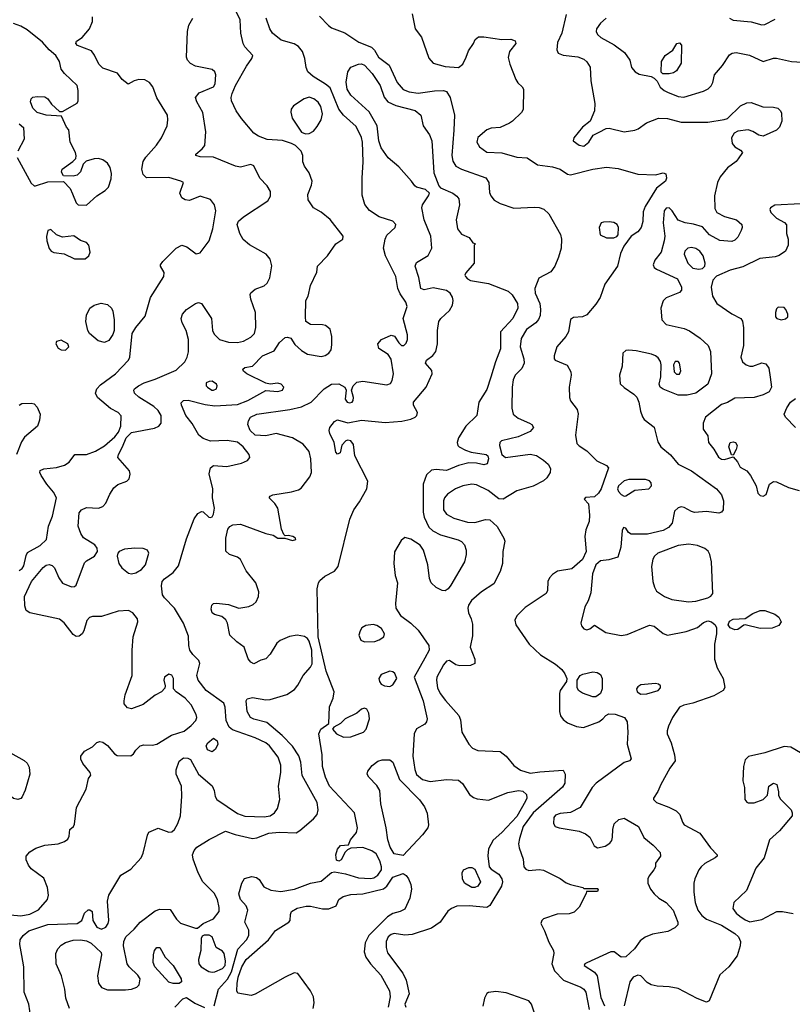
# Model space of a CAD drawing. Extents: x 1173079 to 1307053, y 522583 to 678478.
# Tile 106 of 256: x 1219308 to 1224480, y 568154 to 574745. Entities that reach past the tile are written whole.
import ezdxf

# ---------------------------------------------------------------- set-up
doc = ezdxf.new("R2010")
doc.units = 0

msp = doc.modelspace()

# ---------------------------------------------------------------- linework, layer by layer
at = {"layer": '0CON20XD'}
for points in [[(1219381.5, 568065), (1219368.2, 568155), (1219337.8, 568235), (1219336.2, 568405), (1219320.9, 568480.9), (1219308.1, 568555), (1219311.4, 568585), (1219331.4, 568615), (1219368.6, 568645), (1219495, 568688.9), (1219691.2, 568695), (1219724, 568715), (1219742.5, 568765), (1219765, 568787.5), (1219777.3, 568787.3), (1219793.3, 568775), (1219796.9, 568715), (1219825, 568670.9), (1219855, 568657.9), (1219885, 568671.2), (1219900.3, 568695), (1219904.1, 568715), (1219896.4, 568845), (1219903.6, 568885), (1219985, 569018.6), (1220051.2, 569058.8), (1220120, 569135), (1220134.5, 569165), (1220163, 569287), (1220172.7, 569307.3), (1220235, 569334), (1220305, 569305.7), (1220325, 569308.6), (1220344.6, 569325.4), (1220366.2, 569363.8), (1220384.3, 569415), (1220393.6, 569546.4), (1220390, 569615), (1220355.6, 569695), (1220355.5, 569724.5), (1220375, 569781.2), (1220405, 569804.2), (1220432.5, 569802.5), (1220452, 569792), (1220504.4, 569694.4), (1220596.4, 569616.4), (1220610, 569585), (1220615.7, 569545), (1220627.5, 569525), (1220765, 569431.8), (1220815, 569413.8), (1220945, 569408.6), (1220984.3, 569415.7), (1221012.5, 569435), (1221034.1, 569465.9), (1221048.2, 569525), (1221039.2, 569615), (1221056.5, 569705), (1221055.3, 569755), (1221037.7, 569807.7), (1220979.6, 569885), (1220955, 569903.9), (1220885, 569937.3), (1220731.8, 569991.8), (1220710.2, 570010.2), (1220689.1, 570055), (1220683, 570143), (1220675, 570169.2), (1220556.9, 570255), (1220502.5, 570325), (1220494.5, 570355), (1220514.3, 570435), (1220505.8, 570455), (1220465.6, 570495), (1220447.5, 570525), (1220439.5, 570555), (1220437.6, 570617.6), (1220405, 570706), (1220344.6, 570805), (1220276.2, 570875), (1220264.6, 570895), (1220256.7, 570955), (1220261.9, 570985), (1220276.9, 571003.1), (1220335, 571043.8), (1220371.8, 571088.2), (1220425, 571270), (1220475, 571403.3), (1220500.3, 571439.7), (1220525, 571453.8), (1220535, 571451.2), (1220573.3, 571415), (1220585, 571412), (1220595, 571416.7), (1220605.5, 571435), (1220611.9, 571475), (1220597.5, 571545), (1220600, 571605), (1220576.4, 571705), (1220584.1, 571745.9), (1220605, 571760.9), (1220694.7, 571755.3), (1220792.8, 571777.2), (1220833.1, 571795), (1220848.5, 571815), (1220842.9, 571835), (1220804.6, 571885), (1220765, 571917.7), (1220697.6, 571927.6), (1220585, 571923.2), (1220535, 571941.2), (1220507.5, 571965), (1220461.6, 572041.6), (1220420, 572095), (1220390.5, 572165), (1220389.1, 572180.9), (1220403.2, 572196.8), (1220435, 572199.2), (1220550.3, 572169.7), (1220615, 572160.3), (1220765, 572169.2), (1220835.7, 572195), (1220955, 572261.9), (1221035, 572256.9), (1221066.2, 572265), (1221076, 572285), (1221058.8, 572305), (1221035, 572311.9), (1220985, 572305.7), (1220955, 572311.4), (1220827.5, 572375), (1220805, 572392.5), (1220802.5, 572405), (1220815, 572417.5), (1220865, 572426.7), (1220933.5, 572495), (1221011.4, 572528.6), (1221047.5, 572585), (1221085, 572618), (1221100.7, 572620.7), (1221123.6, 572613.6), (1221150.3, 572570.3), (1221195, 572530.8), (1221235, 572505.6), (1221325, 572490), (1221353, 572497), (1221377.9, 572512.1), (1221392.5, 572535), (1221398.3, 572568.3), (1221397.5, 572625), (1221385, 572672.5), (1221355, 572697.5), (1221335, 572703.3), (1221253.9, 572703.9), (1221224.1, 572724.1), (1221220, 572755), (1221224, 572865), (1221238.8, 572895), (1221254, 572965), (1221296, 573055), (1221302, 573095), (1221368, 573165), (1221424, 573245), (1221470, 573275), (1221472.5, 573295), (1221386.6, 573406.6), (1221326.3, 573456.3), (1221273.8, 573485), (1221238.3, 573538.3), (1221237.5, 573575), (1221261.7, 573638.3), (1221265.6, 573665), (1221245, 573720), (1221213.3, 573765), (1221203.9, 573793.9), (1221203.3, 573835), (1221192.5, 573865), (1221155, 573903.3), (1221127.3, 573917.3), (1221065.9, 573935.9), (1220965, 573942.2), (1220905.4, 573965.4), (1220875.8, 573985), (1220793, 574083), (1220756, 574136), (1220725, 574202.5), (1220722.2, 574225), (1220729.4, 574250.6), (1220753.3, 574305), (1220826, 574435), (1220862.5, 574485), (1220867.5, 574505), (1220814.2, 574564.2), (1220804, 574585), (1220787.1, 574655), (1220784.3, 574745), (1220725.4, 574865)], [(1219245, 568752.8), (1219315, 568745.6), (1219375, 568758.6), (1219433.5, 568786.5), (1219493.3, 568856.7), (1219499.5, 568885), (1219493.3, 568935), (1219469.5, 568999.5), (1219385, 569060), (1219366.2, 569085), (1219351.7, 569121.7), (1219350.8, 569145), (1219374.5, 569175.5), (1219415, 569198.6), (1219475, 569219.2), (1219565, 569228.8), (1219607.5, 569245), (1219629.5, 569260.5), (1219639.3, 569280.7), (1219642.5, 569325), (1219667.5, 569345), (1219675, 569360), (1219688.7, 569471.3), (1219752.5, 569595), (1219768.8, 569665), (1219783, 569687), (1219780, 569705), (1219730, 569765), (1219716, 569795), (1219716.2, 569815), (1219740.6, 569849.4), (1219795, 569878), (1219825, 569906.2), (1219845, 569913.8), (1219865, 569908), (1219895, 569886), (1219941.7, 569831.7), (1219960.5, 569820.5), (1220051.7, 569818.3), (1220069.3, 569830.7), (1220084.1, 569855.9), (1220115, 569883.8), (1220138.3, 569891.7), (1220195, 569888.6), (1220225, 569895.6), (1220323.6, 569956.4), (1220408.2, 569981.8), (1220455, 570019.6), (1220487.1, 570055), (1220492.9, 570075), (1220490, 570095), (1220455, 570158.9), (1220415, 570204.5), (1220354.2, 570245), (1220337.1, 570265), (1220337.1, 570335), (1220325, 570356.9), (1220305, 570363.1), (1220277.5, 570345), (1220272.5, 570325), (1220282, 570285), (1220279.5, 570270.5), (1220256, 570245), (1220215, 570222.9), (1220135, 570160.8), (1220055, 570132.9), (1220028.3, 570138.3), (1220008, 570165), (1220005.9, 570185.9), (1220014.4, 570225), (1220060, 570355), (1220060, 570525), (1220067.1, 570615), (1220099.2, 570715), (1220096, 570735), (1220065, 570774), (1220035, 570789.4), (1219966.4, 570786.4), (1219855, 570750.4), (1219795, 570750), (1219775.7, 570744.3), (1219757, 570723), (1219737.5, 570655), (1219726, 570635), (1219705, 570619.4), (1219685, 570616.7), (1219665, 570628.6), (1219605, 570707.5), (1219575, 570732), (1219374.4, 570774.4), (1219350.8, 570790.8), (1219341.2, 570821.2), (1219340.5, 570885), (1219387.5, 570985), (1219465, 571077.8), (1219485, 571093.3), (1219505, 571097.5), (1219525, 571090.6), (1219540.6, 571075), (1219568.6, 571008.6), (1219595, 570974.2), (1219655, 570949.4), (1219675, 570950.6), (1219685, 570960), (1219741.7, 571108.3), (1219755, 571122.9), (1219807.8, 571155), (1219829.4, 571185), (1219826.6, 571206.6), (1219810.9, 571230.9), (1219735, 571276.2), (1219715.8, 571305.8), (1219700, 571355), (1219705.6, 571444.4), (1219722, 571465), (1219755, 571480), (1219835, 571475.4), (1219865, 571485.4), (1219885, 571507.8), (1219910.5, 571569.5), (1219938.2, 571611.8), (1219965, 571632.7), (1220024, 571655), (1220039.4, 571670.6), (1220047.4, 571702.6), (1220043.5, 571725), (1219965.4, 571815), (1219969.3, 571835), (1219995.3, 571885.3), (1220020.7, 571945), (1220055, 571981.2), (1220210.2, 572009.8), (1220240, 572025), (1220254.3, 572045), (1220253.6, 572095), (1220235, 572129.4), (1220205, 572155.5), (1220105, 572218), (1220076.2, 572245), (1220072, 572265), (1220076.2, 572275), (1220102, 572295), (1220140, 572315), (1220215, 572337.9), (1220355, 572399.2), (1220413.8, 572455), (1220428.8, 572485), (1220437.7, 572522.3), (1220437.5, 572605), (1220422.9, 572665), (1220395.8, 572715), (1220389.2, 572745), (1220398, 572775), (1220424, 572805), (1220485, 572845.6), (1220505, 572851.4), (1220525, 572845.8), (1220592.5, 572745), (1220599.2, 572665), (1220609.1, 572639.1), (1220645, 572604.4), (1220705, 572585.5), (1220765, 572583.8), (1220805, 572593.6), (1220855, 572619.4), (1220880, 572645), (1220889.5, 572685), (1220886.7, 572785), (1220854, 572875), (1220850, 572905), (1220854.1, 572915.9), (1220885, 572941.2), (1220945, 572962.9), (1220965, 572980.8), (1220981.9, 573018.1), (1220996.4, 573096.4), (1220985, 573141.2), (1220958, 573175), (1220845, 573238), (1220804.5, 573274.5), (1220781.4, 573315), (1220764.4, 573375), (1220773, 573397), (1220805, 573425.8), (1220968.5, 573531.5), (1220986.8, 573563.2), (1220986, 573596), (1220965, 573632), (1220914.6, 573684.6), (1220875, 573767.5), (1220855, 573775.6), (1220785, 573758.8), (1220752.5, 573765), (1220605, 573825.6), (1220516.1, 573826.1), (1220487.5, 573835), (1220487.5, 573845), (1220530, 573880), (1220546.9, 573903.1), (1220554.7, 573995), (1220533, 574123), (1220492.5, 574195), (1220485.6, 574225), (1220510, 574255), (1220605, 574294.6), (1220615.8, 574315), (1220620, 574375), (1220612.9, 574395), (1220595, 574412.7), (1220485, 574433.6), (1220452.1, 574452.1), (1220430.6, 574475), (1220423.3, 574495), (1220430.5, 574665), (1220440.7, 574709.3), (1220466, 574755)], [(1219641.2, 568125), (1219615.7, 568195.7), (1219608.9, 568255), (1219587.5, 568345), (1219551.5, 568425), (1219550.5, 568495), (1219563.9, 568526.1), (1219585, 568549.4), (1219615, 568568.5), (1219665, 568583.4), (1219715, 568585.3), (1219755, 568578.4), (1219785, 568563.3), (1219851.9, 568501.9), (1219855.4, 568484.6), (1219828.9, 568345), (1219836.1, 568296.1), (1219855, 568267.1), (1219895, 568251.1), (1220015, 568250.5), (1220055, 568254.4), (1220090.9, 568269.1), (1220107.5, 568285), (1220114.2, 568325), (1220099.1, 568349.1), (1220039.4, 568405), (1220028.1, 568425), (1220002.5, 568545), (1220004.2, 568575), (1220018.6, 568605), (1220075, 568657.1), (1220114.3, 568705), (1220215, 568779.4), (1220245, 568791.9), (1220315, 568788.6), (1220357.1, 568725), (1220385, 568697.5), (1220485, 568663.3), (1220497, 568663), (1220536.7, 568695), (1220604, 568726), (1220642.1, 568775), (1220643.1, 568803.1), (1220632.1, 568855), (1220608.7, 568898.7), (1220534.4, 568975), (1220501.4, 569035), (1220468.5, 569125), (1220464.5, 569155), (1220475.4, 569184.6), (1220494.3, 569205), (1220575, 569257.5), (1220685, 569312.5), (1220749.8, 569289.8), (1220865, 569263.8), (1220895, 569268.5), (1220975, 569300.4), (1221045, 569306.1), (1221157.6, 569302.4), (1221183.3, 569316.7), (1221273.8, 569395), (1221298.2, 569425), (1221305.4, 569455), (1221299.4, 569505), (1221198.2, 569685), (1221190.8, 569775), (1221176.9, 569816.9), (1221135, 569881.5), (1221065, 569953.2), (1220961.3, 570041.3), (1220875, 570061.8), (1220853.1, 570075), (1220829.4, 570115), (1220823.9, 570186.1), (1220830.8, 570199.2), (1220865, 570208.1), (1220955, 570192.2), (1220985, 570195.6), (1221095, 570227.5), (1221147.9, 570262.1), (1221170.5, 570289.5), (1221205.3, 570355), (1221255, 570410.8), (1221265, 570434.3), (1221264.2, 570525), (1221245, 570584.5), (1221235, 570601.8), (1221215, 570616.2), (1221165, 570625.4), (1221113.5, 570616.5), (1221051.2, 570588.8), (1221029.1, 570570.9), (1220985, 570497.5), (1220955, 570466), (1220922.7, 570457.3), (1220875, 570433.8), (1220854.1, 570444.1), (1220837.7, 570467.7), (1220810, 570545), (1220761.2, 570581.2), (1220713.3, 570625), (1220698, 570705), (1220687.3, 570727.3), (1220659.7, 570749.7), (1220612.7, 570762.7), (1220595.7, 570775.7), (1220589.7, 570799.7), (1220593.3, 570825), (1220605, 570836.7), (1220625, 570840), (1220705, 570829.5), (1220775, 570806.9), (1220842.4, 570817.6), (1220870.5, 570829.5), (1220891.5, 570848.5), (1220906.7, 570883.3), (1220908.5, 570915), (1220889.5, 570975), (1220824.6, 571055), (1220785, 571132), (1220766.2, 571146.2), (1220712, 571165), (1220687.4, 571187.4), (1220687.3, 571275), (1220701.1, 571335), (1220715, 571353.1), (1220735, 571363.3), (1220785, 571368.8), (1220955, 571305.6), (1221003.9, 571293.9), (1221035, 571273.8), (1221083.6, 571273.6), (1221135, 571258.8), (1221156.7, 571265), (1221153.3, 571275), (1221135.7, 571285.7), (1221105, 571292.5), (1221085, 571290), (1221075, 571300), (1221060, 571335), (1221034.6, 571475), (1221016, 571506), (1220978, 571545), (1220983.5, 571556.5), (1221002.5, 571565), (1221126.4, 571583.6), (1221173, 571597), (1221191.2, 571608.8), (1221249.4, 571685), (1221261.5, 571715), (1221257.2, 571805), (1221245.4, 571855), (1221204.6, 571904.6), (1221135, 571947.1), (1221025, 571976.2), (1220955, 571960), (1220885, 571964.4), (1220850.5, 571995), (1220835.6, 572035), (1220839.7, 572060.3), (1220852.5, 572085), (1220894.3, 572104.3), (1221115, 572134.7), (1221195, 572152.8), (1221258.1, 572185), (1221345.4, 572274.6), (1221395, 572305.6), (1221445, 572306.7), (1221485, 572286.2), (1221494, 572265), (1221485.7, 572205), (1221500.8, 572185), (1221515, 572180), (1221532.5, 572185), (1221540, 572195), (1221541.5, 572215), (1221530, 572265), (1221540.6, 572295), (1221565, 572317.9), (1221605, 572325.9), (1221765, 572301.4), (1221790, 572310), (1221800.5, 572329.5), (1221810.6, 572375), (1221793.8, 572473.8), (1221773.7, 572503.7), (1221712, 572545), (1221704.2, 572575), (1221730, 572605), (1221795, 572633.8), (1221815.7, 572625.7), (1221845, 572581.2), (1221863.3, 572565), (1221880, 572565), (1221895, 572578.8), (1221903.1, 572605), (1221903.1, 572635), (1221875.4, 572744.6), (1221901.8, 572825), (1221893.1, 572855), (1221855, 572910), (1221840, 572945), (1221826.5, 573025), (1221757.5, 573165), (1221742.5, 573215), (1221753.3, 573275), (1221765, 573303.3), (1221821.2, 573355), (1221826, 573375), (1221805, 573395.6), (1221714.6, 573424.6), (1221648.9, 573468.9), (1221618.3, 573508.3), (1221600.9, 573570.9), (1221599.5, 573685), (1221607, 573793), (1221603.4, 573925), (1221596.1, 573956.1), (1221559.3, 574029.3), (1221476.4, 574105), (1221445, 574146.7), (1221385, 574288.1), (1221354.1, 574314.1), (1221272.5, 574365), (1221237, 574397), (1221224.6, 574424.6), (1221215.4, 574485), (1221201.7, 574531.7), (1221175, 574566.5), (1221145, 574583.1), (1221058.5, 574608.5), (1221000.4, 574655), (1220982.5, 574685), (1220957.1, 574755)], [(1219987.3, 572092.7), (1219967.3, 572115), (1219915, 572143.5), (1219828, 572215), (1219814.3, 572244.3), (1219823.1, 572275), (1219848.2, 572301.8), (1219949.1, 572375), (1220036, 572465), (1220044, 572485), (1220061.4, 572645), (1220084.3, 572685), (1220148.5, 572761.5), (1220183.8, 572886.2), (1220272, 573025), (1220273.9, 573053.9), (1220250, 573095), (1220250, 573105), (1220265, 573127.5), (1220354.1, 573215.9), (1220393.9, 573236.1), (1220425.7, 573225.7), (1220488.3, 573178.3), (1220515, 573183.8), (1220575, 573263.8), (1220600.4, 573345), (1220621.2, 573465), (1220612.5, 573505), (1220585, 573542.5), (1220515, 573562.9), (1220445, 573535.7), (1220415, 573538.6), (1220393, 573553), (1220378.6, 573585), (1220403.3, 573655), (1220386.7, 573665), (1220305, 573688.2), (1220155.8, 573685.8), (1220135, 573708.8), (1220125.6, 573745), (1220134.6, 573795.4), (1220151.9, 573825), (1220224.2, 573905.8), (1220257.5, 573955), (1220294.3, 574035), (1220300, 574075), (1220296, 574105), (1220225, 574221.2), (1220198.8, 574295), (1220175.7, 574325.7), (1220145, 574342.3), (1220105, 574345.5), (1220073.4, 574336.6), (1220033.6, 574313.6), (1219994.1, 574344.1), (1219962.5, 574387.5), (1219865, 574420), (1219837.4, 574447.4), (1219808.5, 574508.5), (1219787.3, 574537.2), (1219695, 574573.1), (1219684, 574585), (1219688.8, 574601.2), (1219725, 574626), (1219775.7, 574685), (1219795, 574732.5), (1219795.6, 574765)], [(1221315, 574768), (1221375.5, 574705.5), (1221395, 574691.4), (1221485, 574658), (1221578.8, 574595), (1221662.3, 574562.3), (1221682.2, 574542.2), (1221710.6, 574495), (1221780.6, 574440.6), (1221833.8, 574325), (1221875, 574278.9), (1221915, 574262.8), (1221975, 574254.1), (1222085, 574269.5), (1222145, 574271.9), (1222165, 574264.2), (1222189.6, 574225), (1222218.5, 574105), (1222212.9, 574005)], [(1221936, 574785), (1221954.2, 574685), (1221998.5, 574628.5), (1222047.1, 574487.1), (1222075.8, 574455), (1222155, 574432.8), (1222245, 574424.6), (1222275, 574447.5), (1222296.2, 574495), (1222312.8, 574537.2), (1222346.7, 574585), (1222357.3, 574612.7), (1222379.5, 574630.5), (1222415, 574631.1), (1222535, 574613.2), (1222595.7, 574615.7), (1222625, 574603.3), (1222630, 574585), (1222586.7, 574533.3), (1222576.9, 574493.1), (1222588.2, 574448.2), (1222628.9, 574345), (1222642.6, 574322.6), (1222672.5, 574295), (1222679.3, 574279.3), (1222677.5, 574145), (1222665.9, 574124.1), (1222606.7, 574065), (1222587, 574053), (1222525, 574023.8), (1222465, 574020), (1222435, 574008), (1222373.9, 573956.1), (1222368.6, 573925), (1222385, 573893.8), (1222435, 573858.1), (1222535, 573853.1), (1222635, 573825.8), (1222705, 573820), (1222775, 573772.9), (1222875, 573759.5), (1222925, 573745.6)], [(1222965, 574780), (1222936, 574655), (1222907.7, 574592.3), (1222902.5, 574542.5), (1222911.7, 574521.7), (1222947, 574507), (1223044.1, 574495.9), (1223085, 574481.4), (1223105, 574462), (1223126.3, 574426.3), (1223131.8, 574335), (1223157.8, 574185), (1223155.8, 574135), (1223126.7, 574065), (1223075, 574026.2), (1223018, 573955), (1223014, 573935), (1223053.8, 573905), (1223085, 573898.9), (1223117.1, 573925), (1223147.3, 573972.7), (1223186.9, 573993.1), (1223234.2, 574015.8), (1223255, 574019.2), (1223354.3, 573994.3), (1223425, 574005.8), (1223448.8, 574015), (1223504.4, 574055.6), (1223585, 574085.7), (1223644.4, 574084.4), (1223735, 574060), (1223915, 574060), (1224023, 574077), (1224045.8, 574084.2), (1224132.4, 574167.6), (1224175, 574187.5), (1224205, 574190), (1224281.7, 574161.7), (1224355, 574159.4), (1224382.1, 574152.1), (1224402, 574135), (1224408.3, 574118.3), (1224409.4, 574065), (1224394.3, 574025), (1224375, 574005.7), (1224285, 573965.8), (1224255, 573972), (1224215, 573997.5), (1224185, 574007.1), (1224115, 573998), (1224090, 573985), (1224072.5, 573955), (1224077, 573917), (1224094.4, 573894.4), (1224132.3, 573872.3), (1224147.5, 573855), (1224117.1, 573812.9), (1224103.3, 573795), (1224046.8, 573753.2), (1223996.3, 573693.7), (1223980, 573655), (1223960, 573565), (1223962.3, 573482.3), (1223974.1, 573454.1), (1224025, 573428), (1224106, 573406), (1224142.5, 573375), (1224144.2, 573355), (1224136.8, 573333.2), (1224115, 573290), (1224095, 573268.8), (1224075, 573260.8), (1223995, 573266.4), (1223926, 573305), (1223879.1, 573359.1), (1223817.4, 573377.4), (1223762.5, 573385), (1223715, 573404), (1223676, 573465), (1223655.4, 573485.4), (1223635, 573482.9), (1223621.8, 573465), (1223616.4, 573385), (1223627.5, 573295), (1223621.5, 573265), (1223601.1, 573188.9), (1223560, 573135), (1223548, 573105), (1223555.9, 573085.9), (1223570, 573075), (1223710.9, 573010.9), (1223738.1, 572955), (1223738.6, 572935), (1223725, 572919.2), (1223635, 572882.5), (1223616.4, 572863.6), (1223600, 572815), (1223605.4, 572735.4), (1223635, 572704.5), (1223755, 572677.1), (1223792.7, 572662.7), (1223863.6, 572613.7), (1223916.7, 572565), (1223933.1, 572525), (1223938, 572375), (1223913.6, 572306.4), (1223835, 572245.8), (1223775, 572230.6), (1223715, 572232.7), (1223615, 572271.9), (1223595.7, 572285.7), (1223588, 572305), (1223600, 572355), (1223602.5, 572435), (1223597.9, 572457.9), (1223582, 572482), (1223565, 572495.6), (1223536.2, 572506.2), (1223435, 572529.5), (1223385, 572534), (1223365, 572531.2), (1223346.1, 572513.9), (1223340, 572425), (1223323.8, 572365), (1223328.3, 572308.3), (1223355, 572282), (1223418.5, 572238.5), (1223438.1, 572218.1), (1223453.5, 572185), (1223463.5, 572125), (1223477, 572087), (1223489.1, 572069.1), (1223555, 572017.1), (1223578.7, 571918.7), (1223599.1, 571885), (1223665, 571831.5), (1223715, 571770.9), (1223805, 571725.5), (1223973.3, 571605), (1224005.6, 571565), (1224020, 571525), (1224016.9, 571465), (1224005, 571448.6), (1223987.1, 571442.9), (1223905, 571451.9), (1223825, 571446.7), (1223805, 571451.9), (1223755, 571480.5), (1223735, 571483.8), (1223715, 571478.5), (1223690.4, 571455), (1223674.7, 571375.3), (1223651.5, 571345), (1223614.8, 571325.2), (1223511.1, 571301.1), (1223402.1, 571302.1), (1223382.9, 571312.9), (1223365, 571342.5), (1223350, 571345), (1223341.2, 571325), (1223332.5, 571215), (1223313, 571147), (1223250.9, 571129.1), (1223195, 571122.5), (1223165, 571096.9), (1223143.3, 571035), (1223131.4, 570908.6), (1223113.3, 570855), (1223090, 570815), (1223064.2, 570705.8), (1223068.3, 570688.3), (1223085, 570666.7), (1223105, 570660), (1223125, 570667.5), (1223155, 570692.5), (1223232.7, 570642.7), (1223335, 570623.1), (1223375, 570630), (1223525, 570692.9), (1223555, 570685.6), (1223615, 570636.9), (1223645, 570625.6), (1223770.3, 570649.7), (1223815, 570664.2), (1223845, 570677.5), (1223885, 570709.4), (1223915, 570720.6), (1223940, 570715), (1223964.2, 570694.2), (1223972, 570675), (1223972.9, 570635), (1223960, 570565), (1223959.4, 570465), (1223976.9, 570406.9), (1224018, 570335), (1224028.8, 570275), (1224016.7, 570255), (1223955, 570220), (1223815, 570170.6), (1223752.7, 570157.3), (1223725, 570143.8), (1223677.1, 570075), (1223650.6, 570015), (1223641.4, 569985), (1223642.9, 569965), (1223668.5, 569905), (1223691.4, 569825), (1223696, 569785), (1223659.2, 569735), (1223599.3, 569625), (1223580.8, 569579.2), (1223550, 569535), (1223550, 569525), (1223570, 569505), (1223653.6, 569473.6), (1223701.7, 569448.3)], [(1223234.2, 574755), (1223195, 574721.4), (1223169.4, 574685), (1223166.9, 574665), (1223176.9, 574645), (1223197.5, 574625), (1223287.4, 574577.4), (1223355.8, 574525), (1223392, 574475), (1223404, 574425), (1223428, 574395), (1223455, 574380), (1223534.2, 574364.2), (1223554.2, 574354.2), (1223574.2, 574334.2), (1223595, 574294.2), (1223621.2, 574271.2), (1223645, 574260), (1223715, 574230.6), (1223753, 574227), (1223885, 574266.7), (1223916.8, 574283.2), (1223936.8, 574303.2), (1223948.8, 574325), (1223960, 574375), (1224011.7, 574438.3), (1224059.6, 574510.4), (1224078.3, 574521.7), (1224105, 574526.1), (1224193.4, 574506.6), (1224285, 574464.3), (1224353.1, 574486.9), (1224375, 574488.5), (1224475, 574464.3), (1224545, 574460)], [(1224060.5, 574755), (1224085, 574742.4), (1224205, 574730.9), (1224275, 574710), (1224295, 574712.9), (1224365, 574748.2)], [(1219755, 573502.5), (1219824.2, 573565.8), (1219879.1, 573600.9), (1219902, 573625), (1219920.5, 573679.5), (1219922.5, 573715), (1219914.2, 573755), (1219895, 573783.8), (1219865, 573806), (1219835, 573815.8), (1219805, 573813.8), (1219751.7, 573798.3), (1219731.7, 573778.3), (1219714.1, 573725.9), (1219692.5, 573705), (1219665, 573696.7), (1219600.7, 573700.7), (1219586.7, 573725), (1219592, 573745), (1219664.2, 573795.8), (1219682.5, 573815), (1219686.7, 573833.3), (1219682, 573855), (1219644.4, 573925), (1219637, 574007), (1219620, 574025), (1219588.3, 574098.3), (1219485, 574106.2), (1219424.1, 574124.1), (1219395, 574152.5), (1219380, 574195), (1219384, 574215), (1219395, 574225.8), (1219425, 574232), (1219475, 574229.2), (1219495, 574216.2), (1219520.5, 574180.5), (1219575, 574130), (1219595, 574130), (1219693, 574187), (1219698.8, 574201.2), (1219699.6, 574270.4), (1219693.1, 574305), (1219607.8, 574385), (1219585.7, 574415), (1219574.3, 574464.3), (1219549.4, 574505), (1219504, 574544), (1219461.2, 574595), (1219357.1, 574677.1), (1219315, 574702.1), (1219265, 574718.8)], [(1223613.6, 574383.6), (1223603, 574393), (1223603.3, 574465), (1223628.8, 574505), (1223679.5, 574540.5), (1223707.5, 574585), (1223725, 574590), (1223738.8, 574575), (1223736, 574455), (1223705, 574403.3), (1223685, 574390), (1223655, 574383.8), (1223613.6, 574383.6)], [(1220608.9, 568145), (1220638.8, 568255), (1220698.6, 568321.4), (1220725, 568370.9), (1220766.9, 568523.1), (1220826.7, 568585), (1220842.5, 568615), (1220841.2, 568651.2), (1220814, 568705), (1220834.3, 568785), (1220823.2, 568813.2), (1220785, 568856.2), (1220775.7, 568894.3), (1220795.8, 568965), (1220813.1, 568996.9), (1220860.9, 569009.1), (1220893.6, 569003.6), (1220910.5, 568990.5), (1220941.3, 568941.3), (1220987.9, 568917.9), (1221055, 568909.1), (1221146.7, 568925), (1221255, 568964.4), (1221325, 568977.5), (1221394.4, 569035.6), (1221415, 569041.2), (1221487.8, 569027.8), (1221575, 569001.5), (1221655, 568996.8), (1221678.8, 569001.2), (1221705, 569017.7), (1221729.5, 569055), (1221730, 569075), (1221718.1, 569115), (1221695, 569160.5), (1221665, 569182.5), (1221605, 569202.9), (1221525, 569200), (1221501.7, 569188.3), (1221487, 569173), (1221459.5, 569120.5), (1221445, 569112.5), (1221429.3, 569119.3), (1221424.1, 569154.1), (1221435, 569192.5), (1221455, 569216.7), (1221508.3, 569221.7), (1221523.3, 569255), (1221562, 569305), (1221570, 569335), (1221548.8, 569435), (1221381.9, 569615), (1221355.8, 569675), (1221335.6, 569745), (1221332.5, 569825), (1221309.2, 569965), (1221323.8, 569995), (1221377, 570033), (1221381.2, 570145), (1221407, 570203), (1221412.5, 570245), (1221358.9, 570385), (1221305.2, 570615), (1221298.5, 570935), (1221306.9, 570975), (1221317.9, 570992.1), (1221350.7, 571019.3), (1221415, 571053.3), (1221439.8, 571085), (1221518.7, 571401.3), (1221543.9, 571465), (1221581.8, 571518.2), (1221632, 571605), (1221638.5, 571655), (1221550.6, 571825), (1221542.1, 571902.1), (1221525, 571925.8), (1221505, 571930), (1221490, 571925), (1221464.1, 571895.9), (1221452.5, 571845), (1221435, 571837.5), (1221425, 571850), (1221412.5, 571915), (1221384.2, 571975), (1221380, 571995), (1221384, 572015), (1221414.6, 572055.4), (1221435, 572065.7), (1221505, 572046.4), (1221595, 572064.2), (1221755, 572049.1), (1221865, 572057.3), (1221925, 572070.8), (1221955.7, 572085), (1221966.7, 572095), (1221970, 572115), (1221944.4, 572165), (1221944.4, 572185), (1222028.5, 572285), (1222070, 572375), (1222067, 572397), (1222023.8, 572445), (1222030, 572465), (1222073.8, 572496.2), (1222092.9, 572525), (1222105.3, 572574.7), (1222104.6, 572665.4), (1222114.3, 572725), (1222126, 572745), (1222185, 572798), (1222204.2, 572835), (1222209.2, 572865), (1222205, 572887.5), (1222190, 572915), (1222165, 572932.5), (1222075, 572950), (1222015, 572936), (1221994, 572945), (1221979.4, 573019.4), (1221954.6, 573095), (1221965, 573118.9), (1222042.3, 573167.7), (1222067.1, 573215), (1222059.5, 573295), (1222015.5, 573405), (1221999.4, 573485), (1222004.5, 573505.5), (1222043.8, 573565), (1222050, 573585), (1222025, 573608), (1221965, 573623.8), (1221952.3, 573632.3), (1221931.2, 573665), (1221845, 573759.4), (1221775, 573820), (1221727.9, 573887.9), (1221711.3, 573935), (1221701.5, 574035), (1221647.7, 574127.7), (1221525, 574239.5), (1221500.2, 574280.2), (1221492.7, 574327.3), (1221503.4, 574396.6), (1221525, 574426.4), (1221575, 574448.2), (1221595, 574448.9), (1221615, 574440), (1221667.8, 574385), (1221719.7, 574305), (1221746.6, 574226.6), (1221772.9, 574195), (1221825, 574171.1), (1221955, 574136.8), (1221992.9, 574105), (1222007.8, 574035), (1222050.4, 573975), (1222066.8, 573935), (1222075.3, 573794.7), (1222080.9, 573720.9), (1222112.9, 573632.9), (1222125, 573620), (1222208, 573585), (1222235, 573564), (1222247.1, 573545), (1222252.9, 573505), (1222229.4, 573405), (1222238, 573345), (1222265, 573308.8), (1222316.1, 573286.1), (1222341.7, 573251.7), (1222360, 573245), (1222350, 573235), (1222350, 573115), (1222295, 573050), (1222287.5, 573035), (1222292.5, 573025), (1222305, 573010), (1222325, 573000), (1222445, 572980), (1222577.4, 572927.4), (1222605, 572904.4), (1222641.2, 572845), (1222642.3, 572815), (1222608.5, 572745), (1222525.4, 572655), (1222527.3, 572542.7), (1222492, 572455), (1222461.8, 572351.8)], [(1221221.7, 573981.7), (1221245, 573984), (1221275, 574000), (1221299.8, 574030.2), (1221325.4, 574074.6), (1221333.8, 574115), (1221323.4, 574163.4), (1221305, 574192.9), (1221276.3, 574216.3), (1221245, 574226), (1221212.9, 574215), (1221140.7, 574169.3), (1221124.5, 574145.5), (1221122.2, 574125), (1221130.6, 574085), (1221195, 573992.5), (1221221.7, 573981.7)], [(1219305, 574048), (1219334.1, 574024.1), (1219336.7, 573945), (1219295.5, 573865)], [(1222212.9, 574005), (1222200.8, 573835), (1222207.8, 573797.8), (1222227.5, 573765), (1222264.6, 573744.6), (1222427.4, 573687.4), (1222447.8, 573655), (1222452.1, 573587.9), (1222461.1, 573565), (1222485, 573537.8), (1222525, 573513.8), (1222615, 573482.4), (1222755, 573490.5), (1222785, 573488.1), (1222816.2, 573476.2), (1222849.4, 573445), (1222928, 573308), (1222934.4, 573275), (1222932.2, 573215), (1222915.6, 573155), (1222889.5, 573095), (1222862.9, 573057.1), (1222783.3, 573015), (1222755.5, 572945), (1222758.2, 572915), (1222789.6, 572845), (1222794.6, 572805), (1222791.5, 572765), (1222781.7, 572738.3), (1222763.1, 572716.9), (1222699.5, 572670.5), (1222665, 572611.4), (1222658.9, 572555), (1222683.7, 572475), (1222684.3, 572445), (1222669.2, 572410.8), (1222623.5, 572365), (1222610.9, 572335), (1222603.6, 572285), (1222602.5, 572145), (1222611.2, 572105), (1222645, 572078), (1222721.2, 572045), (1222736, 572035), (1222748, 572015), (1222725, 571988.6), (1222645, 571952.2), (1222533.3, 571925), (1222522.5, 571915), (1222518.6, 571895), (1222535, 571834), (1222560, 571815), (1222725, 571837.5), (1222767, 571827), (1222815, 571796.9), (1222845, 571770.8), (1222860.9, 571740.9), (1222858.6, 571715), (1222837.5, 571677.5), (1222815, 571658.9), (1222745, 571623.6), (1222635, 571591.2), (1222545, 571535.4), (1222515, 571537.9), (1222443.6, 571593.6), (1222365, 571632.4), (1222335, 571636.9), (1222275.3, 571624.7), (1222225.2, 571604.8), (1222171.7, 571568.3), (1222150.9, 571545), (1222144.6, 571525), (1222143.8, 571465), (1222165.6, 571435), (1222215, 571408.9), (1222305, 571382.2), (1222355, 571380.3), (1222425, 571399.7), (1222455, 571397.5), (1222503.2, 571353.2), (1222549.4, 571275), (1222555.6, 571255), (1222541.5, 571185), (1222539.5, 571105), (1222525, 571051.2), (1222480.9, 570969.1), (1222399.4, 570915), (1222332.6, 570857.4), (1222311.9, 570825), (1222306.9, 570805), (1222311.4, 570775), (1222330.8, 570735), (1222338.8, 570698.8), (1222338.8, 570621.2), (1222324, 570545), (1222354, 570465), (1222353.9, 570436.1), (1222325, 570422.5), (1222255, 570420), (1222227.3, 570427.3), (1222185, 570456.2), (1222165, 570450), (1222145, 570425.8), (1222101.1, 570345), (1222097.8, 570325), (1222105, 570273.3), (1222123.3, 570235), (1222158.1, 570188.1), (1222248.3, 570088.3), (1222258.9, 570058.9), (1222266.7, 569975), (1222315, 569895.8), (1222339.1, 569869.1), (1222375, 569853.6), (1222525, 569845.6), (1222565, 569815.7), (1222615, 569751.9), (1222660.5, 569720.5), (1222725, 569700.3), (1222790.3, 569710.3), (1222945, 569722.5), (1222960, 569695), (1222958.1, 569635), (1222941.9, 569608.1), (1222745.9, 569435), (1222678, 569345), (1222652.6, 569265), (1222647.9, 569227.9), (1222651.7, 569201.7), (1222679.2, 569125), (1222682, 569075), (1222695, 569059.2), (1222715, 569050), (1222785, 569056.5), (1222815, 569052.5), (1222926.8, 568996.8), (1222965, 568967.1), (1222995, 568955.7), (1223077, 568937), (1223085, 568930), (1223175, 568930), (1223180, 568925), (1223175, 568910), (1223101.7, 568908.3), (1223100, 568895), (1223054, 568805), (1223019.1, 568770.9), (1222985, 568760), (1222905, 568756.5), (1222815, 568726.5), (1222802.5, 568715), (1222795.5, 568695), (1222821.8, 568645), (1222850.9, 568570.8), (1222882.2, 568515), (1222883.5, 568495), (1222869.3, 568425), (1222888.6, 568378.6), (1222947.3, 568315), (1223065, 568269.2), (1223084.7, 568255), (1223097.5, 568235), (1223120, 568120)], [(1219291.7, 573821.7), (1219385, 573650), (1219405, 573633.3), (1219413.6, 573633.6), (1219495, 573659.2), (1219601.7, 573661.7), (1219646.1, 573616.1), (1219660.7, 573579.3), (1219685, 573520), (1219700, 573505), (1219755, 573502.5)], [(1222925, 573745.6), (1222975, 573712), (1222995, 573706), (1223145.4, 573744.6), (1223235, 573758.5), (1223315, 573748.8), (1223445, 573711.5), (1223565, 573706), (1223615, 573720), (1223632.5, 573712.5), (1223638, 573685), (1223630, 573665), (1223571.8, 573618.2), (1223494.6, 573495), (1223481.1, 573458.9), (1223478.5, 573395), (1223467.3, 573355), (1223445, 573324.3), (1223401.2, 573295), (1223351.1, 573228.9), (1223330.4, 573179.6), (1223309.6, 573095), (1223224.6, 572975.4), (1223194.3, 572885), (1223165, 572840), (1223105, 572770), (1223074.4, 572755.6), (1223015, 572750.8), (1222995, 572738.8), (1222981.4, 572655), (1222962.9, 572625), (1222902.5, 572555), (1222886.2, 572495), (1222886.7, 572475), (1222893.3, 572465), (1222971.7, 572431.7), (1222998.3, 572388.3), (1223000, 572365), (1222985.6, 572285), (1222988.6, 572215), (1222994.5, 572194.5), (1223040, 572135), (1223047.4, 572107.4), (1223028.4, 571965), (1223037.9, 571907.9), (1223052, 571892), (1223105, 571860), (1223171.3, 571791.3), (1223235, 571760.6), (1223249.4, 571745), (1223199.3, 571605), (1223183.6, 571576.4), (1223155, 571550.5), (1223095, 571546), (1223087.5, 571535), (1223115.8, 571505), (1223121.7, 571428.3), (1223119.2, 571385), (1223098.8, 571331.2), (1223090, 571285), (1223100.6, 571185), (1223075, 571132.2), (1223005, 571068.1), (1222907.3, 571052.7), (1222875, 571032), (1222855, 571010), (1222844, 570985), (1222840, 570925), (1222832.5, 570905), (1222690.6, 570809.4), (1222635.8, 570755), (1222622, 570725), (1222628, 570695), (1222717.5, 570565), (1222795, 570494.3), (1222895, 570431.9), (1222936.9, 570395), (1222957.4, 570367.4), (1222970.6, 570335), (1222968.6, 570315), (1222926, 570255), (1222922.5, 570235), (1222922.5, 570115), (1222928, 570085), (1222945, 570060), (1222975, 570039.4), (1223034.7, 570014.7), (1223082.3, 570007.7), (1223185, 570045.6), (1223212.5, 570065), (1223231.7, 570088.3), (1223252.1, 570097.9), (1223295, 570095.5), (1223355.7, 570075), (1223374.5, 570045), (1223378.5, 569975), (1223374.4, 569895), (1223401.7, 569798.3), (1223390, 569785), (1223355, 569772.5), (1223166, 569634), (1223140, 569605), (1223059.4, 569470.6), (1222995, 569438), (1222925, 569432.2), (1222895, 569419.2), (1222884.3, 569405), (1222881.2, 569365), (1222893.3, 569345), (1222920, 569335), (1223052.2, 569312.2), (1223095.7, 569295.7), (1223125, 569273.8), (1223154.5, 569214.5), (1223175, 569202), (1223227.7, 569212.3), (1223258.3, 569231.7), (1223270.7, 569250.7), (1223277, 569273), (1223277.5, 569325), (1223287.9, 569362.1), (1223318.7, 569391.3), (1223355, 569400.6), (1223449.4, 569345), (1223485, 569271.2), (1223549.5, 569219.5), (1223595, 569170), (1223597.5, 569145), (1223565, 569100), (1223563.3, 569075), (1223553.8, 569055), (1223521.4, 569015), (1223512.9, 568995), (1223512.9, 568965), (1223530, 568925), (1223555, 568892.9), (1223585.7, 568865), (1223634.7, 568834.7), (1223682.5, 568785), (1223714.3, 568705), (1223714.2, 568685.8), (1223693.8, 568665), (1223647.6, 568642.4), (1223545, 568622.9), (1223495.4, 568604.6), (1223462, 568578), (1223424.2, 568525), (1223365, 568471.9), (1223335, 568470.8), (1223286.7, 568505), (1223265, 568505.7), (1223105, 568432.5), (1223090, 568425), (1223086.7, 568415), (1223155, 568368.6), (1223172.5, 568345), (1223198.6, 568198.6), (1223222.4, 568145)], [(1224535, 573512), (1224364, 573504), (1224334, 573485), (1224330, 573475), (1224335.8, 573455), (1224375, 573415.8), (1224428.3, 573388.3), (1224441.7, 573371.7), (1224440, 573315), (1224451.2, 573275), (1224452.5, 573235), (1224434.5, 573195.5), (1224392.8, 573167.2), (1224365, 573158.2), (1224263.6, 573146.3), (1224149.4, 573090.6), (1224065, 573068), (1223972.5, 573027.5), (1223948.3, 573001.7), (1223937.3, 572955), (1223946.4, 572895), (1223975.6, 572845), (1224075, 572775.5), (1224135, 572745.6), (1224147, 572727), (1224152.6, 572682.6), (1224152.7, 572565), (1224136.2, 572485), (1224145.8, 572455.8), (1224171.1, 572435), (1224195, 572425.3), (1224215, 572426.8), (1224275, 572448.2), (1224302.1, 572442.1), (1224322, 572412), (1224331.6, 572351.6), (1224341.5, 572285), (1224325, 572254.4), (1224285.9, 572234.1), (1224224, 572216), (1224095, 572210.6), (1224046.7, 572183.3), (1224005, 572168.2), (1223898.8, 572085), (1223883.3, 572045), (1223882.5, 572005), (1223915, 571960), (1223920, 571915), (1223955, 571870), (1223985, 571816), (1224005, 571803.3), (1224025, 571801.4), (1224085, 571820), (1224113.3, 571785), (1224130.5, 571750.5), (1224175.8, 571725.8), (1224201.2, 571695), (1224238.8, 571625), (1224250, 571575), (1224265, 571560), (1224285, 571556.7), (1224305, 571567.5), (1224326.2, 571635), (1224355, 571654), (1224375, 571652), (1224453.8, 571613.8), (1224525, 571593.8)], [(1223285, 573284), (1223305, 573293.3), (1223313.3, 573305), (1223316.2, 573355), (1223306.7, 573375), (1223285, 573387.5), (1223255, 573392), (1223215, 573390.8), (1223201.2, 573385), (1223188, 573355), (1223194.5, 573304.5), (1223235, 573284.2), (1223285, 573284)], [(1219745, 573143.8), (1219771.2, 573165), (1219778.3, 573188.3), (1219771.2, 573235), (1219755, 573253.3), (1219715, 573266.7), (1219669.3, 573299.3), (1219595, 573290), (1219553.9, 573303.9), (1219515, 573340), (1219497, 573333), (1219486.4, 573293.6), (1219488.8, 573265), (1219505, 573212.5), (1219517.5, 573195), (1219535, 573186.2), (1219605, 573178.8), (1219675, 573144), (1219745, 573143.8)], [(1223855, 573074.4), (1223879.4, 573080.6), (1223894.1, 573095.9), (1223895.6, 573115.6), (1223884.3, 573165), (1223860.6, 573195), (1223835, 573214.5), (1223805, 573220.9), (1223780, 573215), (1223760, 573195), (1223756.9, 573175), (1223780.9, 573115), (1223815, 573082.9), (1223855, 573074.4)], [(1219875, 572583.5), (1219833.1, 572595), (1219775.5, 572645), (1219763.1, 572665), (1219750.8, 572725), (1219755, 572766.7), (1219776.6, 572813.4), (1219805, 572834.3), (1219853.2, 572846.8), (1219895, 572838.6), (1219922, 572815), (1219931.4, 572795), (1219940.5, 572735), (1219940, 572665), (1219931.7, 572638.3), (1219905, 572597.1), (1219875, 572583.5)], [(1224405, 572736), (1224435, 572742.5), (1224450, 572755), (1224450, 572775), (1224437.5, 572805), (1224425, 572817.5), (1224385, 572820), (1224375, 572810), (1224366.7, 572785), (1224366.7, 572755), (1224377.5, 572745), (1224405, 572736)], [(1219615, 572534), (1219636.7, 572555), (1219630, 572575), (1219585, 572598.8), (1219555, 572590), (1219548.8, 572575), (1219565, 572546.7), (1219586, 572536), (1219615, 572534)], [(1223705, 572371.2), (1223725, 572373.3), (1223733.8, 572395), (1223725.8, 572445), (1223715, 572456), (1223695, 572456), (1223683.8, 572435), (1223688.3, 572388.3), (1223705, 572371.2)], [(1220605, 572264.5), (1220625.8, 572275), (1220630, 572295), (1220625, 572305.6), (1220595, 572325.5), (1220575, 572324.2), (1220556.7, 572315), (1220556, 572295), (1220564, 572285), (1220593.8, 572265), (1220605, 572264.5)], [(1222461.8, 572351.8), (1222435, 572269.2), (1222381.2, 572185), (1222368.2, 572095), (1222295, 572024), (1222244.4, 571945), (1222235.6, 571915), (1222240.6, 571895), (1222250, 571885), (1222292.9, 571862.9), (1222331.1, 571851.1), (1222430.6, 571835), (1222440.8, 571825), (1222446.4, 571805), (1222437.1, 571772.9), (1222415, 571764.3), (1222365, 571777.5), (1222315, 571778.5), (1222245, 571760.5), (1222165, 571727.9), (1222095, 571734.6), (1222065, 571730), (1222030.7, 571699.3), (1222008, 571635), (1222007.6, 571447.6), (1222016.1, 571415), (1222047.5, 571347.5), (1222073.3, 571323.3), (1222125, 571297.1), (1222243, 571263), (1222265, 571251.4), (1222285, 571228.8), (1222295.6, 571194.4), (1222295.6, 571165.6), (1222284.4, 571115), (1222195, 570959.4), (1222175, 570934.4), (1222155, 570921.9), (1222135, 570924.4), (1222095, 570943.3), (1222061.2, 570975), (1222051.5, 571005), (1222040.8, 571095), (1222010, 571195), (1221987.5, 571227.5), (1221925, 571268.6), (1221885, 571278.6), (1221861.2, 571258.8), (1221817.6, 571182.4), (1221812.9, 571105), (1221822, 571025), (1221837.5, 570975), (1221823.4, 570836.6), (1221826.7, 570805), (1221856.7, 570756.7), (1221925.7, 570705), (1221975, 570658.6), (1222047.3, 570555), (1222048.5, 570525), (1222019, 570471), (1221948.6, 570345), (1222009.1, 570185), (1222035.8, 570065), (1222031.2, 570045), (1222019.7, 570030.3), (1221965, 569998.8), (1221947.5, 569965), (1221939.2, 569815), (1221952.5, 569725), (1221965, 569692.7), (1222005, 569659.2), (1222055, 569646.1), (1222165, 569659.2), (1222244.5, 569654.5), (1222271.4, 569631.4), (1222318.1, 569558.1), (1222345, 569537.8), (1222369.4, 569529.4), (1222445, 569520), (1222575, 569572.8), (1222646.2, 569586.2), (1222675, 569580), (1222699.6, 569559.6), (1222702.5, 569535), (1222693.1, 569515), (1222635, 569412.3), (1222535.2, 569304.7), (1222476.3, 569253.7), (1222446, 569195), (1222442.7, 569147.3), (1222450.5, 569075), (1222465, 569057.8), (1222515, 569025.6), (1222534.6, 568995), (1222540, 568975), (1222532.1, 568945), (1222455, 568814.5), (1222435, 568801.2), (1222315.8, 568814.2), (1222235, 568811.2), (1222197.5, 568795), (1222173.3, 568776.7), (1222121.4, 568705), (1222065, 568663.1), (1221935, 568621.6), (1221885, 568617.8), (1221815, 568627.2), (1221795, 568622.5), (1221774.6, 568605), (1221762, 568575), (1221761.3, 568535), (1221769.8, 568499.8), (1221872.4, 568362.4), (1221895, 568316), (1221915.6, 568225), (1221886.5, 568155), (1221892.2, 568135)], [(1219304.5, 572165.5), (1219322.5, 572175), (1219385, 572178.6), (1219405, 572172.9), (1219425, 572152), (1219443.6, 572105), (1219441.1, 572065), (1219425.7, 572025), (1219338.8, 571951.2), (1219319.8, 571920.2), (1219286, 571834)], [(1224500.8, 572015), (1224433.8, 572085), (1224426, 572105), (1224443.1, 572146.9), (1224468, 572185), (1224500.5, 572209.5)], [(1219305, 571057.8), (1219325, 571071.1), (1219335, 571088.6), (1219350.7, 571159.3), (1219360.7, 571179.3), (1219445.6, 571224.4), (1219486.2, 571265), (1219500.4, 571355), (1219527.3, 571422.8), (1219553.9, 571543.9), (1219532.8, 571582.8), (1219489.5, 571635), (1219450.8, 571695), (1219442, 571715), (1219445, 571726.7), (1219468.6, 571738.6), (1219555, 571748.5), (1219607.3, 571762.7), (1219637.7, 571782.3), (1219676.1, 571833.9), (1219755, 571834.2), (1219815, 571857.5), (1219875, 571892.7), (1219945, 571952.3), (1219970, 571985), (1219985.3, 572025.3), (1219987.3, 572092.7)], [(1224085, 571830), (1224073, 571833), (1224054.2, 571885), (1224065, 571913.8), (1224085, 571920), (1224098.8, 571915), (1224110.8, 571895), (1224105, 571867.5), (1224085, 571830)], [(1223355, 571556.7), (1223365, 571558.8), (1223425, 571595.7), (1223518.8, 571605), (1223538.1, 571625), (1223535.7, 571645), (1223525, 571659.2), (1223497.6, 571667.6), (1223385, 571666.7), (1223355, 571658.9), (1223316, 571625), (1223308.8, 571605), (1223315.9, 571585.9), (1223335, 571566.7), (1223355, 571556.7)], [(1220055, 571036.2), (1220085, 571043.1), (1220122.9, 571065), (1220150, 571095), (1220171.2, 571175), (1220164, 571194), (1220134.3, 571204.3), (1220077.6, 571207.6), (1220010, 571200), (1219973.8, 571185), (1219963.8, 571175), (1219960, 571155), (1219972.2, 571105), (1219990.9, 571075), (1220035, 571039.6), (1220055, 571036.2)], [(1223785, 570848.9), (1223835, 570853.3), (1223915, 570874.7), (1223933.8, 570886.2), (1223947.7, 570905), (1223938, 571115), (1223928.7, 571165), (1223917.3, 571187.3), (1223894.2, 571205), (1223845.3, 571225.3), (1223786.3, 571233.7), (1223715, 571225.5), (1223580, 571175), (1223557.5, 571155), (1223545.5, 571134.5), (1223536.2, 571085), (1223546.2, 570985), (1223556.3, 570946.3), (1223570.7, 570920.7), (1223625, 570883.1), (1223673.1, 570863.1), (1223785, 570848.9)], [(1224095, 570660), (1224064.1, 570674.1), (1224050, 570695), (1224060.5, 570719.5), (1224085, 570733.3), (1224165, 570737.5), (1224215, 570770.8), (1224265, 570790), (1224295, 570789.4), (1224364, 570765), (1224389.4, 570745), (1224404.4, 570715), (1224390.7, 570689.3), (1224345, 570671.1), (1224265, 570669.1), (1224165, 570693.3), (1224155, 570692.5), (1224115, 570663.8), (1224095, 570660)], [(1221615, 570580), (1221685, 570582.9), (1221715, 570592.9), (1221745.8, 570615), (1221750, 570635), (1221728.7, 570668.7), (1221699.1, 570689.1), (1221675, 570695.8), (1221625, 570690.8), (1221598.8, 570675), (1221585.8, 570655), (1221578.6, 570625), (1221592.4, 570592.4), (1221615, 570580)], [(1221785, 570282), (1221806.4, 570293.6), (1221831.9, 570335), (1221819.1, 570369.1), (1221805, 570380), (1221785, 570384.3), (1221728.3, 570361.7), (1221712.5, 570335), (1221716.2, 570315), (1221727.7, 570297.7), (1221750, 570285), (1221785, 570282)], [(1223165, 570212.5), (1223145, 570212.9), (1223075, 570235.8), (1223048.8, 570255), (1223040, 570275), (1223040, 570325), (1223058.8, 570355), (1223077.5, 570365), (1223145, 570380), (1223174.4, 570374.4), (1223195, 570361.2), (1223208.1, 570335), (1223208.1, 570265), (1223195.5, 570234.5), (1223165, 570212.5)], [(1223465, 570229.2), (1223505, 570232.5), (1223582.5, 570255), (1223597, 570273), (1223597.5, 570285), (1223585, 570297.5), (1223565, 570302.5), (1223465, 570292), (1223445, 570278.8), (1223436.2, 570265), (1223442, 570245), (1223465, 570229.2)], [(1221475, 569942.9), (1221525, 569943.5), (1221610, 569975), (1221627.5, 569995), (1221650, 570065), (1221643.9, 570103.9), (1221630.7, 570130.7), (1221615, 570136.2), (1221595, 570130), (1221565, 570104), (1221485.9, 570064.1), (1221455, 570033.3), (1221410, 570010), (1221402.5, 569995), (1221427.5, 569965), (1221475, 569942.9)], [(1220595, 569844), (1220565, 569857.5), (1220556.7, 569885), (1220566.2, 569905), (1220605, 569936.2), (1220628.8, 569918.8), (1220634, 569895), (1220618.8, 569861.2), (1220595, 569844)], [(1224535, 569838.1), (1224470, 569875), (1224425, 569880.6), (1224295, 569838.1), (1224187.6, 569812.4), (1224165, 569790), (1224153.3, 569745), (1224149.5, 569649.5), (1224160, 569605), (1224162.5, 569525), (1224175, 569507.5), (1224185, 569502.5), (1224225, 569503.3), (1224285, 569526.2), (1224313.3, 569555), (1224323.3, 569615), (1224355, 569633.8), (1224375.8, 569625.8), (1224386.8, 569576.8), (1224387.1, 569555), (1224399.4, 569529.4), (1224471.5, 569455), (1224480, 569435), (1224479.2, 569415), (1224395, 569314.5), (1224327.9, 569255), (1224292.7, 569135), (1224235.3, 569064.7), (1224172.5, 568915), (1224088.8, 568835), (1224082.9, 568795), (1224103.3, 568765), (1224128.1, 568745), (1224165, 568719.1), (1224195, 568707.3), (1224275, 568722.9), (1224375.4, 568774.6), (1224414.4, 568775.6), (1224485, 568763.1)], [(1219295, 569524.6), (1219265, 569532.7), (1219219.1, 569569.1), (1219151.5, 569661.5), (1219130.8, 569700.8), (1219129.6, 569745), (1219148.3, 569801.7), (1219168.6, 569831.4), (1219193.7, 569846.3), (1219215, 569847.5), (1219245, 569838.2), (1219336.8, 569786.8), (1219357.9, 569767.9), (1219372, 569742), (1219376.4, 569695), (1219345, 569586.9), (1219325, 569542.5), (1219315, 569530.9), (1219295, 569524.6)], [(1221875, 569150), (1221815, 569162), (1221787.1, 569205), (1221771.1, 569255), (1221760.9, 569335), (1221724.2, 569495), (1221718.8, 569585), (1221699.1, 569619.1), (1221644.5, 569674.5), (1221634.3, 569695), (1221638.6, 569715), (1221667, 569753), (1221705, 569781.4), (1221735, 569790.6), (1221785, 569790.8), (1221805, 569776), (1221849.3, 569659.3), (1221983.2, 569523.2), (1222018.2, 569475), (1222035.4, 569434.6), (1222044.6, 569355.4), (1222040.4, 569335), (1222005, 569287.8), (1221875, 569150)], [(1223701.7, 569448.3), (1223726.2, 569425), (1223743.8, 569373.8), (1223756.2, 569356.2), (1223860.2, 569300.2), (1223931.8, 569201.8), (1223976.2, 569155), (1223976.2, 569145), (1223963.3, 569135), (1223895, 569096.9), (1223869.4, 569075), (1223853.3, 569055), (1223826.7, 568995), (1223820.5, 568965), (1223820.5, 568905), (1223829.2, 568835), (1223846.8, 568785), (1223875, 568747.7), (1223905, 568723.9), (1224005, 568683.6), (1224095, 568627.7), (1224119.1, 568605), (1224132.7, 568575), (1224131.1, 568545), (1224111.9, 568478.1), (1224054.2, 568405), (1223995, 568352.5), (1223922.4, 568177.6), (1223905, 568169.2), (1223844.1, 568194.1), (1223715, 568259.2), (1223655, 568270.4), (1223574.7, 568274.7), (1223534.6, 568284.6), (1223509.1, 568299.1), (1223466, 568345), (1223445, 568349.5), (1223414.7, 568335.3), (1223391.9, 568305), (1223355.3, 568145)], [(1222355, 568935.6), (1222335, 568936.9), (1222285.8, 568965), (1222271.1, 568995), (1222270.6, 569035), (1222278.6, 569055), (1222315, 569070.7), (1222335, 569070), (1222355, 569058.5), (1222392.5, 568975), (1222375, 568944.4), (1222355, 568935.6)], [(1221272.8, 568125), (1221279.7, 568165), (1221274.6, 568205), (1221253.8, 568245), (1221170.1, 568360.1), (1221145, 568364.6), (1221085.8, 568335.8), (1220885, 568222), (1220856.1, 568213.9), (1220768, 568228), (1220760.8, 568245), (1220763.5, 568293.5), (1220770.4, 568335), (1220794.8, 568405), (1220822.8, 568455), (1220972.7, 568585), (1221021.2, 568648.8), (1221110, 568705), (1221118, 568715), (1221120, 568755), (1221128, 568775), (1221165, 568797.1), (1221225, 568810.7), (1221255, 568810), (1221335, 568793.3), (1221376.6, 568793.4), (1221425.9, 568814.1), (1221444, 568855), (1221473.1, 568876.9), (1221525, 568888.5), (1221604.6, 568894.6), (1221742.8, 568927.2), (1221765.7, 568944.3), (1221805, 569005.5), (1221875, 569030.8), (1221895, 569016), (1221909.4, 568995), (1221925.4, 568955.4), (1221929.5, 568925), (1221920, 568865), (1221885, 568792), (1221855.5, 568774.5), (1221805, 568762.1), (1221770.1, 568739.9), (1221645.4, 568615), (1221619.6, 568565), (1221613.5, 568505), (1221625, 568470), (1221655.3, 568425.3), (1221725, 568348.9), (1221782.5, 568245), (1221787.4, 568205), (1221773.9, 568136.1)], [(1220595, 568369.2), (1220615, 568372.5), (1220665, 568394.1), (1220683.1, 568415), (1220686.1, 568445), (1220676.2, 568495), (1220665, 568510.8), (1220623.8, 568535), (1220595, 568606.7), (1220575, 568616.7), (1220543, 568617), (1220530, 568610), (1220522.5, 568595), (1220520, 568515), (1220505.6, 568454.4), (1220506.7, 568425), (1220523.1, 568405), (1220574.7, 568374.7), (1220595, 568369.2)], [(1220335, 568292.5), (1220305, 568303.3), (1220213.1, 568405), (1220201.5, 568435), (1220202.3, 568485), (1220210, 568515), (1220225, 568534.3), (1220245.6, 568535), (1220280.8, 568470.8), (1220335.5, 568415), (1220388, 568325), (1220390, 568305), (1220375, 568294), (1220335, 568292.5)], [(1222752, 568102), (1222735, 568154.3), (1222715, 568176.5), (1222565, 568230), (1222495, 568240), (1222445, 568233.8), (1222434.5, 568225.5), (1222418.6, 568195), (1222408.6, 568141.4)], [(1220346, 568135), (1220399.7, 568190.3), (1220425, 568200), (1220480.7, 568160.7), (1220545, 568132.9)]]:
    msp.add_lwpolyline(points, dxfattribs=at)

doc.saveas('drawing.dxf')
